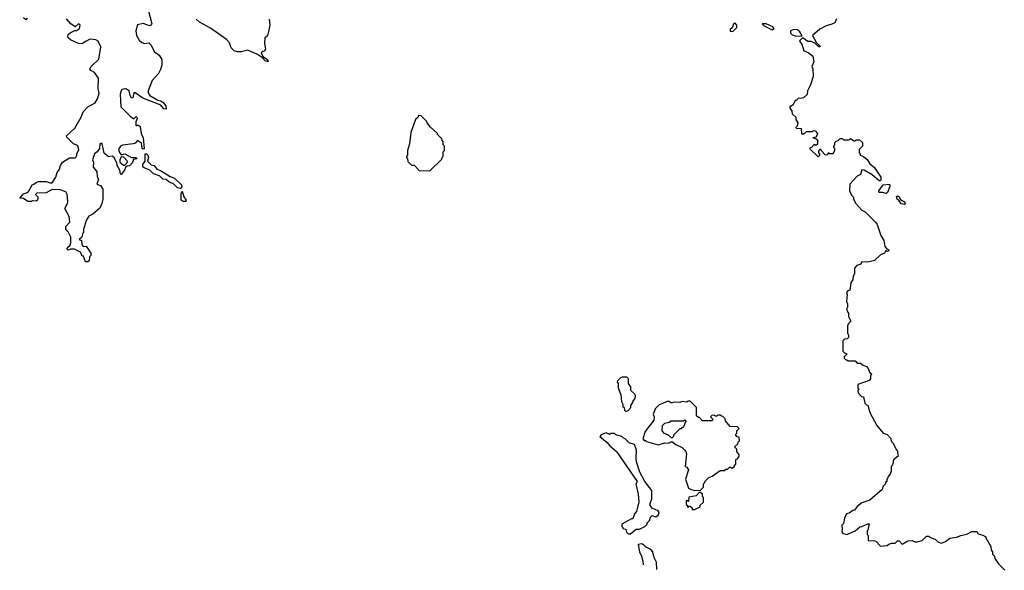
# Model space of a CAD drawing. Extents: x 2029662 to 2246637, y 225654 to 401419.
# Tile 33 of 256: x 2128193 to 2136741, y 244834 to 249611. Entities that reach past the tile are written whole.
import ezdxf

# ---------------------------------------------------------------- set-up
doc = ezdxf.new("R2010")
doc.units = 0

msp = doc.modelspace()

# ---------------------------------------------------------------- linework, layer by layer
at = {"layer": '0CON20XD'}
for points in [[(2129311.2, 249685), (2129340, 249575), (2129335, 249562.5), (2129325, 249556.7), (2129304.4, 249564.4), (2129265, 249578.8), (2129215, 249567.5), (2129201.2, 249515), (2129206.7, 249475), (2129230, 249435), (2129254.5, 249414.5), (2129275.8, 249404.2), (2129315, 249410), (2129335, 249390), (2129360, 249335), (2129403, 249303), (2129427.5, 249265), (2129427, 249217), (2129415, 249180), (2129397.5, 249145), (2129343.3, 249085), (2129307.5, 248995), (2129307, 248977), (2129323.3, 248955), (2129393.3, 248913.3), (2129417.8, 248907.8), (2129435.7, 248895.7), (2129462.5, 248865), (2129466.1, 248833.9), (2129445, 248839.2), (2129419.3, 248869.3), (2129261.5, 248931.5), (2129195, 248975.8), (2129183.9, 248976.1), (2129175, 248932.5), (2129165, 248930), (2129151.9, 248955), (2129142, 248995), (2129115, 249010), (2129092.3, 249007.7), (2129077, 249003), (2129064.1, 248965.9), (2129070, 248855), (2129153.3, 248775), (2129185, 248750), (2129205, 248770), (2129210, 248765), (2129213.3, 248755), (2129200, 248725), (2129200, 248695), (2129205, 248690), (2129212.5, 248697.5), (2129225, 248696.7), (2129237.5, 248685), (2129248.8, 248625), (2129265.8, 248585), (2129275, 248490), (2129265, 248487.5), (2129257.5, 248495), (2129250, 248540), (2129215, 248562.5), (2129195, 248540), (2129177, 248533), (2129085, 248522.5), (2129067, 248513), (2129050, 248485), (2129059.3, 248459.3), (2129075, 248440), (2129106.1, 248446.1), (2129165, 248416.7), (2129205, 248416.7), (2129210, 248405), (2129180.7, 248399.3), (2129170, 248365), (2129145, 248342.5), (2129125, 248340), (2129111.7, 248328.3), (2129103.3, 248305), (2129075, 248267.5), (2129067.5, 248275), (2129063.8, 248305), (2129040, 248345), (2129037, 248367), (2129012.5, 248415), (2128995, 248427.5), (2128965, 248422.5), (2128925, 248452.5), (2128910, 248535), (2128905, 248540), (2128890, 248535), (2128887, 248493), (2128866.4, 248463.6), (2128841.7, 248448.3), (2128826.2, 248395), (2128833.8, 248375), (2128830.7, 248330.7), (2128863.3, 248295), (2128867, 248247), (2128878.3, 248228.3), (2128863.3, 248185), (2128895, 248173.3), (2128915, 248140), (2128916, 248055), (2128906.2, 248015), (2128887.5, 247975), (2128827.5, 247925), (2128793.6, 247906.4), (2128772.5, 247875), (2128747.5, 247795), (2128746.7, 247765), (2128737.5, 247755), (2128736.4, 247733.6), (2128730, 247720), (2128710, 247705), (2128730, 247695), (2128733.3, 247665), (2128745, 247642.5), (2128770, 247645), (2128810, 247585), (2128810, 247565), (2128800, 247555), (2128795, 247520), (2128785, 247510), (2128765, 247510), (2128748.3, 247558.3), (2128735, 247560), (2128720, 247595), (2128669.3, 247619.3), (2128635, 247620), (2128615, 247612.5), (2128603.6, 247623.6), (2128607.5, 247635), (2128630, 247655), (2128637.5, 247675), (2128637.5, 247725), (2128615, 247770), (2128592.5, 247795), (2128595, 247817.5), (2128627.5, 247855), (2128622.5, 247905), (2128584.1, 247974.1), (2128608, 248015), (2128612, 248035), (2128606.2, 248095), (2128595, 248116.7), (2128545, 248133.8), (2128475, 248136.7), (2128421.7, 248108.3), (2128343, 248107), (2128330, 248095), (2128350, 248075), (2128350, 248065), (2128346.7, 248045), (2128335, 248037.5), (2128305, 248040), (2128295, 248032.5), (2128265, 248032.5), (2128225, 248060), (2128193, 248063), (2128225, 248100), (2128251.7, 248108.3), (2128268.8, 248121.2), (2128300.7, 248179.3), (2128317, 248183), (2128335, 248200), (2128355, 248207.5), (2128425, 248206), (2128455, 248196), (2128475, 248196.7), (2128505.9, 248244.1), (2128518, 248285), (2128540, 248315), (2128546.2, 248345), (2128564.3, 248375.7), (2128625, 248412), (2128673.8, 248413.8), (2128685.8, 248424.2), (2128692, 248455), (2128707.1, 248482.9), (2128701.7, 248511.7), (2128695, 248520.8), (2128660, 248535), (2128601.7, 248591.7), (2128600, 248605), (2128670.5, 248669.5), (2128725.7, 248764.3), (2128745, 248812), (2128785, 248853.8), (2128849.2, 248890.8), (2128869.2, 248925), (2128884.2, 248975), (2128875.6, 249015), (2128876, 249105), (2128843.7, 249153.7), (2128810.8, 249170.8), (2128803.3, 249185), (2128813.6, 249206.4), (2128880.3, 249269.7), (2128897.5, 249375), (2128873.3, 249425), (2128855, 249437.5), (2128805, 249441.2), (2128765, 249422.2), (2128735, 249402.5), (2128705, 249404.2), (2128635, 249436.7), (2128615, 249452.5), (2128610, 249465), (2128615, 249482.5), (2128631.7, 249498.3), (2128672.5, 249517.5), (2128685, 249517.5), (2128713.3, 249535), (2128718, 249565), (2128705, 249576), (2128675, 249550), (2128636, 249576), (2128599.1, 249619.1)], [(2128257.5, 249625), (2128245, 249610), (2128227, 249627)], [(2130360, 249615), (2130363.3, 249565), (2130346.1, 249483.9), (2130336.4, 249463.6), (2130322.5, 249455), (2130318.8, 249405), (2130327.5, 249355), (2130315, 249337.5), (2130300, 249335), (2130290, 249325), (2130303.3, 249293.3), (2130345.8, 249265.8), (2130350, 249245), (2130323.8, 249255), (2130300, 249280), (2130258.9, 249308.9), (2130175, 249347.5), (2130115, 249332.5), (2130085, 249332.5), (2130055, 249340), (2130040, 249355), (2130028.3, 249368.3), (2130015, 249411.2), (2129988.6, 249438.6), (2129848.7, 249538.7), (2129755, 249590), (2129725.6, 249615)], [(2135285, 249620), (2135270, 249585), (2135245, 249571.2), (2135195, 249558), (2135140.3, 249529.7), (2135076.7, 249475), (2135110, 249410), (2135140, 249385), (2135140, 249375), (2135130, 249375), (2135097.5, 249407.5), (2135065, 249422.5), (2135035, 249422.5), (2134995, 249450), (2134985, 249450), (2134963, 249427), (2134985, 249390), (2135000.7, 249340.7), (2135037, 249327), (2135080, 249295), (2135087, 249247), (2135070, 249205), (2135080, 249185), (2135081.7, 249118.3), (2135060, 249045), (2135032.5, 248995), (2135028.3, 248961.7), (2134996.7, 248933.3), (2134975, 248927.5), (2134955, 248930), (2134935, 248910), (2134925, 248910), (2134908.3, 248871.7), (2134880, 248855), (2134880, 248845), (2134897, 248817), (2134900, 248795), (2134930, 248765), (2134930, 248745), (2134950, 248715), (2134941.7, 248688.3), (2134930, 248675), (2134935, 248670), (2134978.3, 248668.3), (2134981.7, 248621.7), (2135005, 248620), (2135025, 248640), (2135075, 248640), (2135085, 248650), (2135098.3, 248648.3), (2135120, 248625), (2135108.3, 248591.7), (2135080, 248585), (2135105, 248580), (2135118.3, 248568.3), (2135118.3, 248531.7), (2135105, 248520), (2135091.7, 248528.3), (2135068.3, 248501.7), (2135051.7, 248498.3), (2135051.7, 248491.7), (2135125, 248420), (2135140, 248435), (2135140, 248445), (2135130, 248455), (2135130, 248475), (2135145, 248490), (2135150, 248475), (2135185, 248440), (2135208.3, 248441.7), (2135215, 248460), (2135225, 248450), (2135255, 248450), (2135270, 248475), (2135270, 248495), (2135260, 248505), (2135260, 248515), (2135270, 248525), (2135270, 248545), (2135281.7, 248558.3), (2135298.3, 248561.7), (2135315, 248580), (2135335, 248580), (2135345, 248570), (2135395, 248570), (2135405, 248580), (2135435, 248560), (2135445, 248560), (2135455, 248570), (2135485, 248570), (2135510, 248545), (2135510, 248515), (2135480, 248485), (2135480, 248455), (2135490, 248445), (2135490, 248435), (2135520, 248425), (2135549.3, 248399.3), (2135575, 248360), (2135610.8, 248330.8), (2135668.6, 248245), (2135669.1, 248220.9), (2135665, 248213.3), (2135655, 248212.5), (2135595, 248265.6), (2135525, 248306), (2135505, 248310), (2135491.7, 248268.3), (2135465, 248252.5), (2135400, 248185), (2135397.5, 248125), (2135415, 248090), (2135431.7, 248071.7), (2135432.5, 248055), (2135452.5, 248015), (2135505, 247957.5), (2135533, 247943), (2135623.3, 247855), (2135636.7, 247835), (2135669.3, 247739.3), (2135696.7, 247695), (2135703, 247643), (2135721.7, 247621.7), (2135737.5, 247615), (2135735, 247602.5), (2135725, 247600), (2135711.7, 247608.3), (2135700, 247585), (2135665, 247570), (2135615, 247523.3), (2135555, 247507.5), (2135505, 247510), (2135495, 247490), (2135461.7, 247478.3), (2135440, 247455), (2135440, 247405), (2135430, 247385), (2135427, 247353), (2135415, 247340), (2135407.5, 247325), (2135400, 247265), (2135381.7, 247258.3), (2135370, 247245), (2135377.5, 247225), (2135372.5, 247165), (2135380, 247145), (2135380, 247115), (2135372.5, 247105), (2135380, 247075), (2135390, 247065), (2135390, 247035), (2135407.5, 246995), (2135385, 246970), (2135380, 246955), (2135380, 246895), (2135390, 246875), (2135390, 246855), (2135378.3, 246841.7), (2135355, 246840), (2135340, 246825), (2135340, 246735), (2135355, 246720), (2135370, 246715), (2135370, 246705), (2135350, 246685), (2135350, 246675), (2135361.7, 246661.7), (2135375, 246660), (2135385, 246650), (2135445, 246650), (2135465, 246630), (2135491.7, 246631.7), (2135515, 246612.5), (2135545, 246602.5), (2135560, 246585), (2135571.7, 246551.7), (2135590, 246535), (2135580, 246525), (2135580, 246495), (2135568.3, 246481.7), (2135470, 246445), (2135470, 246415), (2135480, 246405), (2135470, 246395), (2135473, 246373), (2135501.7, 246341.7), (2135518.3, 246338.3), (2135530, 246285), (2135545, 246270), (2135557, 246267), (2135573, 246203), (2135635, 246090), (2135690, 246025), (2135723, 246013), (2135757, 245977), (2135760, 245955), (2135777, 245937), (2135801.7, 245881.7), (2135810, 245875), (2135820, 245825), (2135778.3, 245791.7), (2135770, 245745), (2135760, 245735), (2135760, 245695), (2135751.7, 245668.3), (2135731.7, 245648.3), (2135730, 245635), (2135720, 245625), (2135720, 245605), (2135710, 245595), (2135710, 245585), (2135690, 245565), (2135680, 245535), (2135575, 245442.5), (2135505, 245420), (2135463.6, 245386.4), (2135440, 245355), (2135425, 245352.5), (2135395, 245330), (2135370, 245325), (2135353.6, 245286.4), (2135345, 245240), (2135330, 245225), (2135333, 245187), (2135330, 245175), (2135337, 245157), (2135375, 245143.8), (2135447.5, 245175), (2135488.3, 245211.7), (2135505, 245212.5), (2135555, 245237.5), (2135567.5, 245237.5), (2135557, 245183), (2135550, 245175), (2135550, 245145), (2135560, 245135), (2135560, 245095), (2135565, 245090), (2135605, 245092.5), (2135627, 245087), (2135665, 245042.5), (2135725, 245050), (2135738.3, 245061.7), (2135765, 245070), (2135795, 245070), (2135815, 245090), (2135828.3, 245088.3), (2135855, 245060), (2135905, 245090), (2135941.7, 245091.7), (2135965, 245080), (2135985, 245080), (2136027, 245093), (2136065, 245130), (2136085, 245130), (2136095, 245120), (2136145, 245100), (2136165, 245080), (2136195, 245070), (2136230, 245085), (2136268.3, 245111.7), (2136325, 245120), (2136363, 245137), (2136415, 245147.5), (2136458.3, 245171.7), (2136501.7, 245171.7), (2136515, 245150), (2136555, 245140), (2136580, 245125), (2136580, 245115), (2136625, 245040), (2136628.3, 245008.3), (2136637.5, 244995), (2136640, 244975), (2136657.5, 244955), (2136660, 244935), (2136690.8, 244890.8), (2136745, 244833.8)], [(2134385, 249510), (2134420, 249545), (2134420, 249565), (2134405, 249580), (2134391.7, 249578.3), (2134378.3, 249541.7), (2134360, 249525), (2134361.7, 249511.7), (2134385, 249510)], [(2134725, 249523.3), (2134742.5, 249535), (2134730.7, 249550.7), (2134675, 249575.8), (2134640, 249575), (2134655, 249557.5), (2134725, 249523.3)], [(2134935, 249468), (2134985, 249470), (2134966.2, 249505), (2134945, 249522), (2134912.7, 249527.3), (2134884.2, 249515.8), (2134884.5, 249494.5), (2134899.1, 249479.1), (2134935, 249468)], [(2131755, 248300), (2131858.3, 248401.7), (2131860, 248415), (2131870, 248425), (2131870, 248465), (2131880, 248475), (2131880, 248515), (2131870, 248525), (2131870, 248555), (2131860, 248565), (2131858.3, 248578.3), (2131820, 248615), (2131820, 248625), (2131760, 248680), (2131730, 248715), (2131725, 248730), (2131678.3, 248778.3), (2131655, 248780), (2131648.3, 248761.7), (2131630, 248745), (2131588.3, 248631.7), (2131577.5, 248535), (2131560, 248475), (2131560, 248435), (2131550, 248425), (2131550, 248415), (2131560, 248405), (2131561.7, 248381.7), (2131595, 248350), (2131618.3, 248348.3), (2131661.7, 248301.7), (2131755, 248300)], [(2129105, 248350), (2129130, 248375), (2129127, 248387), (2129098.3, 248418.3), (2129075, 248422.5), (2129063.3, 248395), (2129062.5, 248375), (2129095, 248350), (2129105, 248350)], [(2129585, 248146.2), (2129562.3, 248152.3), (2129532.5, 248185), (2129487.5, 248205), (2129466, 248226), (2129435, 248227.5), (2129406.1, 248256.1), (2129354.3, 248274.3), (2129322.5, 248305), (2129272.5, 248325), (2129262.5, 248335), (2129263.3, 248355), (2129283.3, 248385), (2129282.5, 248447.5), (2129295, 248447.5), (2129306.1, 248436.1), (2129310, 248415), (2129302.5, 248385), (2129335, 248352.5), (2129360, 248345), (2129384.2, 248314.2), (2129415, 248302), (2129500.5, 248250.5), (2129536.8, 248236.8), (2129597.9, 248177.9), (2129601.4, 248165), (2129595, 248150), (2129585, 248146.2)], [(2135715, 248104.4), (2135685, 248113.1), (2135655, 248112), (2135652.9, 248125), (2135690.6, 248179.4), (2135743.3, 248183.3), (2135748.5, 248165), (2135728, 248112), (2135715, 248104.4)], [(2129613.2, 248033.2), (2129593.8, 248045), (2129593.8, 248106.2), (2129605, 248122.5), (2129617.5, 248075), (2129637.5, 248045), (2129635, 248034), (2129613.2, 248033.2)], [(2135875, 248006.7), (2135845, 248012.9), (2135829.8, 248039.8), (2135810, 248055), (2135805, 248076), (2135815, 248082), (2135825, 248078), (2135841.3, 248051.3), (2135870, 248035), (2135883.3, 248015), (2135875, 248006.7)], [(2133455, 246212.5), (2133475, 246220), (2133500, 246245), (2133500, 246265), (2133520, 246295), (2133520, 246305), (2133537, 246323), (2133540, 246345), (2133535, 246360), (2133500, 246395), (2133500, 246425), (2133480, 246455), (2133480, 246495), (2133465, 246510), (2133425, 246510), (2133410, 246505), (2133381.7, 246478.3), (2133380, 246465), (2133390, 246455), (2133388.3, 246418.3), (2133412.5, 246355), (2133418.3, 246298.3), (2133430, 246275), (2133430, 246255), (2133440, 246245), (2133443, 246223), (2133455, 246212.5)], [(2134055, 245527.5), (2134105, 245530), (2134130, 245555), (2134130, 245585), (2134140, 245595), (2134140, 245605), (2134175, 245640), (2134205, 245650), (2134275, 245700), (2134315, 245700), (2134325, 245710), (2134338.3, 245711.7), (2134355, 245730), (2134365, 245730), (2134375, 245720), (2134400, 245735), (2134400, 245745), (2134410, 245755), (2134410, 245795), (2134425, 245800), (2134440, 245825), (2134440, 245835), (2134420, 245865), (2134420, 245885), (2134400, 245905), (2134428.3, 245931.7), (2134430, 245945), (2134441.7, 245958.3), (2134438.3, 245988.3), (2134421.7, 245991.7), (2134410, 246005), (2134410, 246015), (2134420, 246025), (2134420, 246045), (2134440, 246065), (2134425, 246080), (2134361.7, 246081.7), (2134321.7, 246131.7), (2134318.3, 246148.3), (2134298.3, 246168.3), (2134285, 246170), (2134275, 246180), (2134255, 246180), (2134245, 246170), (2134235, 246170), (2134225, 246180), (2134201.7, 246178.3), (2134190, 246165), (2134210, 246145), (2134205, 246130), (2134121.7, 246131.7), (2134095, 246160), (2134085, 246160), (2134070, 246175), (2134070, 246245), (2134015, 246300), (2133995, 246300), (2133985, 246292.5), (2133945, 246297.5), (2133925, 246290), (2133875, 246292.5), (2133855, 246287.5), (2133845, 246287.5), (2133835, 246297.5), (2133815, 246297.5), (2133745, 246270), (2133710, 246235), (2133692.5, 246185), (2133700, 246165), (2133697.5, 246135), (2133623, 246037), (2133602.5, 245975), (2133615, 245960), (2133625, 245960), (2133635, 245950), (2133735, 245923.3), (2133795, 245940), (2133825, 245937.5), (2133855, 245950), (2133890, 245925), (2133945, 245900), (2133965, 245880), (2133977.5, 245865), (2133982.5, 245845), (2133970, 245735), (2133985, 245730), (2134000, 245705), (2133972.5, 245625), (2134000, 245545), (2134017, 245537), (2134055, 245527.5)], [(2133855, 245980), (2133827, 246007), (2133791.7, 246021.7), (2133770, 246045), (2133775, 246090), (2133795, 246110), (2133831.7, 246118.3), (2133845, 246130), (2133955, 246130), (2133968.3, 246138.3), (2133980, 246125), (2133970, 246115), (2133958.3, 246081.7), (2133935, 246060), (2133925, 246060), (2133870, 246005), (2133870, 245995), (2133855, 245980)], [(2133495, 245150), (2133545, 245190), (2133575, 245190), (2133620, 245215), (2133640, 245235), (2133640, 245245), (2133660, 245265), (2133670, 245295), (2133685, 245310), (2133715, 245297.5), (2133736.8, 245313.2), (2133743.8, 245335), (2133735, 245348.8), (2133683.6, 245373.6), (2133667.5, 245395), (2133667, 245413), (2133680, 245455), (2133682.5, 245525), (2133620, 245605), (2133576.7, 245685), (2133548.8, 245775), (2133543.8, 245805), (2133547.5, 245875), (2133530, 245925), (2133485, 245940), (2133450, 245975), (2133435, 245980), (2133420, 245995), (2133368.3, 246008.3), (2133355, 246020), (2133325, 246020), (2133315, 246012.5), (2133285, 246027.5), (2133241.7, 246008.3), (2133230, 245995), (2133293.9, 245943.9), (2133316.7, 245915), (2133375, 245863.8), (2133552.5, 245605), (2133541.2, 245585), (2133563.3, 245495), (2133567, 245427), (2133547, 245343), (2133530, 245325), (2133521.7, 245298.3), (2133515, 245280), (2133505, 245280), (2133420, 245235), (2133420, 245215), (2133430, 245205), (2133430, 245195), (2133455, 245190), (2133460, 245165), (2133475, 245150), (2133495, 245150)], [(2134055, 245360), (2134100, 245385), (2134101.7, 245398.3), (2134130, 245425), (2134130, 245465), (2134120, 245475), (2134120, 245495), (2134105, 245510), (2134091.7, 245508.3), (2134065, 245480), (2134001.7, 245468.3), (2133998.3, 245431.7), (2133985, 245440), (2133980, 245435), (2133980, 245405), (2133990, 245395), (2133990, 245385), (2133995, 245380), (2134005, 245390), (2134015, 245390), (2134030, 245375), (2134031.7, 245361.7), (2134055, 245360)], [(2133725.9, 244840.7), (2133722.5, 244905), (2133702.5, 244945), (2133690, 244995), (2133673, 245013), (2133625, 245037.5), (2133613, 245053), (2133595, 245062.5), (2133563, 245057), (2133573.3, 244995), (2133592.5, 244955), (2133603, 244913), (2133606.4, 244881.9)]]:
    msp.add_lwpolyline(points, dxfattribs=at)

doc.saveas('drawing.dxf')
